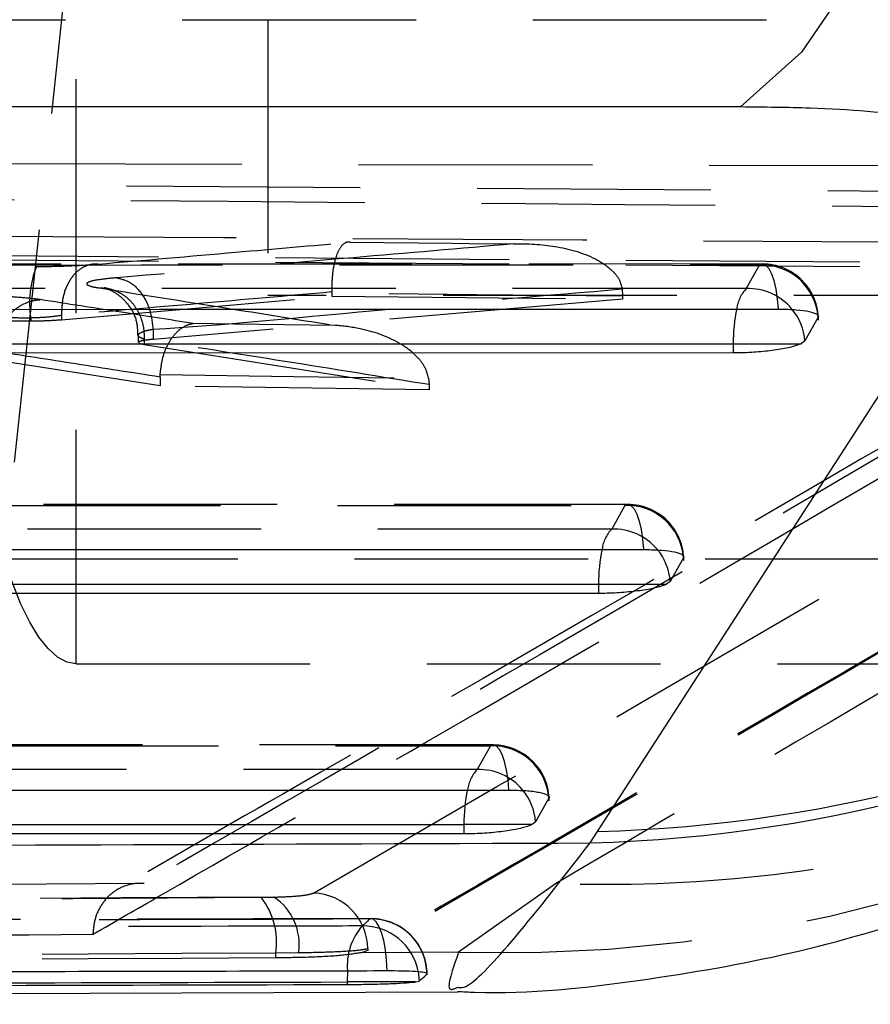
# Model space of a CAD drawing. Extents: x 50 to 374, y 9 to 288.
# Tile 4 of 22: x 92.37 to 96.99, y 9.42 to 14.77. Entities that reach past the tile are written whole.
import ezdxf

# ---------------------------------------------------------------- set-up
doc = ezdxf.new("R2010")
doc.units = 0
doc.linetypes.add('HIDDEN', pattern=[1.905, 1.27, -0.635])
doc.layers.get('0').update_dxf_attribs({"linetype": 'CONTINUOUS'})

msp = doc.modelspace()

# ---------------------------------------------------------------- linework, layer by layer
at = {"color": 7, "linetype": 'HIDDEN'}
for p, q in [((92.6747, 15.5249), (92.2825, 11.8443)), ((92.6756, 11.2736), (92.6756, 15.5236)), ((91.3465, 14.7723), (105.4483, 14.7723)), ((93.7163, 14.7736), (93.7163, 13.2736)), ((86.5895, 14.0029), (101.8626, 13.9699)), ((99.9332, 13.8209), (86.5152, 13.9096)), ((98.837, 13.4404), (87.2162, 13.5261)), ((98.837, 13.4151), (87.2162, 13.5034)), ((96.4036, 13.4452), (80.7861, 13.4428)), ((96.388, 13.4404), (96.316, 13.3118)), ((92.595, 13.1426), (94.0636, 13.2701)), ((101.6538, 13.2736), (93.7163, 13.2736)), ((94.0636, 13.2858), (94.0635, 13.2931)), ((94.0636, 13.2858), (94.0636, 13.2701)), ((94.0636, 13.2701), (95.6438, 13.2543)), ((95.6412, 13.3095), (95.6438, 13.2696)), ((95.6438, 13.2696), (95.6438, 13.2543)), ((95.6438, 13.2543), (93.0926, 13.0357)), ((92.595, 13.1655), (92.595, 13.1653)), ((92.595, 13.1653), (92.595, 13.1426)), ((92.4278, 13.1516), (92.4278, 13.1357)), ((93.0121, 13.0584), (93.0121, 13.0194)), ((93.0926, 13.0912), (93.0926, 13.0912)), ((93.0926, 13.0912), (93.0926, 13.0357)), ((93.0444, 13.0366), (93.0444, 13.0366)), ((93.0444, 13.0366), (93.0444, 13.0085)), ((93.0444, 13.0085), (94.592, 12.7615)), ((93.1309, 12.7826), (92.2344, 12.9222)), ((93.1309, 12.8324), (93.1312, 12.8449)), ((93.1309, 12.8324), (93.1309, 12.7826)), ((94.5894, 12.8241), (94.592, 12.7898)), ((94.592, 12.7898), (94.592, 12.7615)), ((94.592, 12.7615), (93.1309, 12.7826)), ((95.6722, 12.1388), (78.8701, 12.1378)), ((95.6566, 12.1339), (95.5846, 12.0054)), ((92.2825, 11.8443), (100.6742, 11.8443)), ((92.6756, 11.2736), (99.7956, 11.2736)), ((94.9407, 10.8325), (76.9541, 10.8326)), ((94.9252, 10.8276), (94.8532, 10.6991)), ((93.0442, 10.0792), (85.6333, 10.0376)), ((95.2788, 10.078), (94.7528, 9.7068)), ((93.6791, 10.0047), (93.7496, 10.0058)), ((93.8829, 9.7026), (93.7596, 9.7015)), ((93.7596, 9.6757), (93.7596, 9.7015)), ((94.2596, 9.7159), (94.2229, 9.7039)), ((94.7528, 9.7068), (94.2229, 9.7039)), ((94.2596, 9.7249), (94.2596, 9.7159))]:
    msp.add_line(p, q, dxfattribs=at)
at = {"color": 7, "linetype": 'CONTINUOUS'}
for p, q in [((96.285, 14.2982), (83.7263, 14.3005)), ((95.5066, 10.362), (97.509, 13.4629)), ((96.7059, 13.1557), (96.634, 13.0271)), ((96.2447, 13.0122), (96.2447, 12.9618)), ((96.2447, 13.0122), (96.6143, 13.0122)), ((96.634, 13.0271), (96.6143, 13.0122)), ((96.2447, 12.9618), (80.5107, 12.9596)), ((95.9745, 11.8493), (95.9025, 11.7207)), ((95.9025, 11.7207), (95.883, 11.7058)), ((95.5133, 11.7058), (95.5133, 11.6554)), ((95.5133, 11.7058), (95.883, 11.7058)), ((95.5133, 11.6554), (78.5946, 11.6546)), ((95.2431, 10.543), (95.1711, 10.4144)), ((94.7818, 10.3995), (94.7818, 10.3491)), ((95.1516, 10.3995), (94.7818, 10.3995)), ((95.1711, 10.4144), (95.1516, 10.3995)), ((94.7818, 10.3491), (76.6786, 10.3493)), ((95.4675, 10.3001), (95.5066, 10.362)), ((94.1477, 9.5451), (94.1477, 9.5314)), ((94.5188, 9.5451), (94.1477, 9.5451)), ((94.5188, 9.5451), (94.5384, 9.5497)), ((75.0434, 9.4235), (94.7474, 9.4914))]:
    msp.add_line(p, q, dxfattribs=at)
at = {"color": 8, "linetype": 'CONTINUOUS'}
msp.add_line((94.5331, 9.6011), (94.5384, 9.5497), dxfattribs=at)
at = {"color": 7, "linetype": 'CONTINUOUS', "flags": 128}
for points in [[(98.2001, 21.6868), (98.1498, 20.5126), (98.0506, 19.3763), (97.9049, 18.3022), (97.7156, 17.3132), (97.4868, 16.4306), (97.2234, 15.6731), (96.9311, 15.057), (96.616, 14.5954), (96.285, 14.2982)], [(80.8714, 13.1976), (81.4551, 13.1977), (83.7897, 13.198), (93.1284, 13.1995), (96.4889, 13.2001)], [(80.5107, 13.0099), (88.4112, 13.0111), (96.2447, 13.0122)], [(78.9554, 11.8926), (79.539, 11.8926), (81.8737, 11.8928), (91.2124, 11.8934), (95.7574, 11.8936)], [(78.5946, 11.7049), (87.0874, 11.7053), (95.5133, 11.7058)], [(77.0394, 10.5874), (77.623, 10.5874), (79.9577, 10.5874), (89.2963, 10.5873), (95.026, 10.5873)], [(76.6786, 10.3997), (85.7637, 10.3996), (94.7818, 10.3995)]]:
    msp.add_lwpolyline(points, dxfattribs=at)
at = {"color": 7, "linetype": 'HIDDEN', "flags": 128}
for points in [[(94.1635, 13.5634), (94.7176, 13.5578), (94.8098, 13.5568), (95.0508, 13.5543)], [(80.7706, 13.438), (81.3542, 13.438), (83.6889, 13.4384), (93.0276, 13.4398), (96.388, 13.4404)], [(96.388, 13.4404), (96.4048, 13.4452), (96.4216, 13.4387), (96.4377, 13.4209), (96.4525, 13.3925), (96.4654, 13.3547), (96.4761, 13.3088), (96.484, 13.2566), (96.4889, 13.2001)], [(96.316, 13.3118), (95.7324, 13.3117), (93.3977, 13.3114), (84.0591, 13.31), (80.582, 13.3095)], [(95.6438, 13.2696), (94.8507, 13.2778), (94.0636, 13.2858)], [(94.0847, 13.1109), (93.5306, 13.1188), (93.3105, 13.1219)], [(93.1312, 12.8449), (93.8578, 12.8346), (94.5894, 12.8241)], [(78.8546, 12.1329), (79.4382, 12.133), (81.7729, 12.1331), (91.1116, 12.1337), (95.6566, 12.1339)], [(95.6566, 12.1339), (95.6734, 12.1388), (95.6902, 12.1322), (95.7063, 12.1144), (95.7211, 12.0861), (95.734, 12.0483), (95.7446, 12.0024), (95.7525, 11.9502), (95.7574, 11.8936)], [(95.5846, 12.0054), (95.001, 12.0053), (92.6663, 12.0052), (83.3276, 12.0047), (78.666, 12.0045)], [(92.6756, 11.2736), (92.6242, 11.2827), (92.573, 11.3101), (92.5222, 11.3555), (92.4721, 11.4188), (92.4229, 11.4997), (92.3747, 11.5979), (92.3279, 11.7129), (92.2825, 11.8443)], [(76.9386, 10.8277), (77.5222, 10.8277), (79.8569, 10.8277), (89.1956, 10.8277), (94.9252, 10.8276)], [(95.026, 10.5873), (95.0211, 10.6439), (95.0132, 10.6961), (95.0026, 10.742), (94.9896, 10.7798), (94.9748, 10.8081), (94.9588, 10.8259), (94.942, 10.8325), (94.9252, 10.8276)], [(94.8532, 10.6991), (94.2695, 10.6991), (91.9349, 10.6991), (82.5962, 10.6992), (76.75, 10.6993)], [(94.3637, 9.6047), (94.3608, 9.6634), (94.3547, 9.719), (94.3456, 9.7695), (94.3339, 9.8129), (94.3201, 9.8476), (94.3046, 9.8722), (94.288, 9.8858), (94.2711, 9.8879)]]:
    msp.add_lwpolyline(points, dxfattribs=at)
at = {"color": 8, "linetype": 'CONTINUOUS', "flags": 128}
msp.add_lwpolyline([(94.1492, 9.6048), (94.1491, 9.6027), (94.1477, 9.5451)], dxfattribs=at)
at = {"color": 8, "linetype": 'CONTINUOUS'}
for centre, radius, start, end in [((95.2508, 18.2044), 7.9073, 271.57019, 328.1121), ((95.297, 18.2552), 7.8959, 271.52082, 326.93389), ((97.1212, 13.0205), 0.8765, 167.98, 180.5471), ((96.3311, 13.0057), 0.3037, 4.052, 39.9301), ((96.3898, 11.7141), 0.8766, 167.9767, 180.5421), ((95.5996, 11.6993), 0.3036, 4.0445, 39.9232), ((95.6587, 10.4077), 0.8769, 167.9911, 180.5377), ((94.8682, 10.393), 0.3037, 4.042, 40.0985)]:
    msp.add_arc(centre, radius, start, end, dxfattribs=at)
at = {"color": 7, "linetype": 'HIDDEN'}
for centre, radius, start, end in [((92.9586, 13.2338), 0.5372, 158.4993, 188.7994), ((96.3987, 13.1325), 0.3081, 4.3351, 91.9914), ((96.4036, 13.1408), 0.3045, 0, 90.0088), ((96.46, 13.1758), 0.198, 136.6447, 172.0901), ((96.326, 13.002), 0.31, 39.8518, 91.8337), ((95.6673, 11.826), 0.3081, 4.3293, 91.9857), ((95.6722, 11.8343), 0.3045, 0, 90.0033), ((94.9925, 17.7305), 8.0273, 268.28876, 314.55203), ((95.7286, 11.8694), 0.198, 136.6425, 172.0842), ((95.5945, 11.6956), 0.31, 39.8427, 91.8284), ((94.9358, 10.5197), 0.3081, 4.3253, 91.9826), ((94.9407, 10.528), 0.3045, 0, 89.9997), ((95.0105, 10.5567), 0.2121, 137.8447, 170.9244), ((94.8631, 10.3893), 0.3099, 40.0119, 91.8297), ((93.3719, 9.7609), 0.3922, 351.291, 38.4415), ((93.5771, 9.749), 0.3094, 351.3692, 56.108), ((93.9527, 9.7215), 0.3069, 0.6469, 87.7428), ((94.4709, 9.6345), 0.3231, 138.3548, 185.2774), ((94.2334, 9.5442), 0.3051, 10.7562, 90.7331), ((94.2759, 9.5827), 0.3052, 1.3121, 90.9108), ((94.2772, 9.584), 0.3045, 0, 90.1374)]:
    msp.add_arc(centre, radius, start, end, dxfattribs=at)
at = {"color": 7, "linetype": 'CONTINUOUS'}
for points, knots in [([(97.8316, 13.9654), (97.8324, 13.9666), (97.8608, 14.0123), (97.8308, 14.1002), (97.5797, 14.1918), (97.1895, 14.2582), (96.7699, 14.2929), (96.413, 14.2968), (96.285, 14.2982)], [0, 0, 0, 0, 0.00666, 0.251812, 0.497185, 0.631989, 0.86798, 1, 1, 1, 1]), ([(96.4889, 13.2001), (96.4916, 13.2001), (96.5269, 13.2), (96.591, 13.1975), (96.6621, 13.188), (96.7039, 13.1738), (96.7094, 13.162), (96.706, 13.1559), (96.7059, 13.1557)], [0, 0, 0, 0, 0.020333, 0.263989, 0.50763, 0.751282, 0.994925, 1, 1, 1, 1]), ([(96.6143, 13.0122), (96.5983, 13.006), (96.5662, 12.9936), (96.4822, 12.9778), (96.3835, 12.9666), (96.3008, 12.9622), (96.2562, 12.9619), (96.2447, 12.9618)], [0, 0, 0, 0, 0.232184, 0.464457, 0.694604, 0.921069, 1, 1, 1, 1]), ([(94.7458, 9.4933), (94.7771, 9.4919), (95.1099, 9.4767), (95.7203, 9.5432), (96.561, 9.688), (97.3367, 9.914), (98.0391, 10.1927), (98.6404, 10.4952), (99.1367, 10.7941), (99.5379, 11.0717), (99.8632, 11.3226), (100.1346, 11.5508), (100.371, 11.7643), (100.5305, 11.9155), (100.6067, 11.9921), (100.6244, 12.0098)], [0, 0, 0, 0, 0.0111535, 0.1186945, 0.2179605, 0.3171569, 0.409741, 0.4944212, 0.5704833, 0.640445, 0.7094301, 0.7827179, 0.8662356, 0.9690014, 1, 1, 1, 1]), ([(95.7574, 11.8936), (95.7601, 11.8936), (95.7953, 11.8936), (95.8595, 11.891), (95.9305, 11.8816), (95.9725, 11.8673), (95.9779, 11.8556), (95.9746, 11.8494), (95.9745, 11.8493)], [0, 0, 0, 0, 0.019975, 0.263634, 0.507283, 0.750947, 0.994599, 1, 1, 1, 1]), ([(95.883, 11.7058), (95.8669, 11.6996), (95.8349, 11.6871), (95.7509, 11.6714), (95.6522, 11.6602), (95.5695, 11.6558), (95.5248, 11.6555), (95.5133, 11.6554)], [0, 0, 0, 0, 0.2321132, 0.4642945, 0.6943599, 0.9207549, 1, 1, 1, 1]), ([(95.026, 10.5873), (95.0578, 10.5867), (95.1216, 10.5855), (95.1942, 10.5761), (95.2388, 10.5623), (95.2467, 10.5502), (95.2434, 10.5436), (95.2431, 10.543)], [0, 0, 0, 0, 0.243662, 0.487305, 0.730964, 0.974627, 1, 1, 1, 1]), ([(95.1516, 10.3995), (95.1356, 10.3933), (95.1035, 10.3809), (95.0195, 10.3651), (94.9209, 10.3539), (94.8381, 10.3495), (94.7934, 10.3492), (94.7818, 10.3491)], [0, 0, 0, 0, 0.232072, 0.464197, 0.694202, 0.920535, 1, 1, 1, 1]), ([(75.9119, 10.2341), (78.6486, 10.2427), (85.1649, 10.2632), (91.6854, 10.2866), (95.4675, 10.3001)], [0, 0, 0, 0, 0.419975, 1, 1, 1, 1]), ([(94.3637, 9.6047), (94.1698, 9.6042), (93.1975, 9.602), (89.1121, 9.593), (83.1005, 9.5805), (77.8673, 9.5708), (75.7472, 9.5668)], [0, 0, 0, 0, 0.031255, 0.156676, 0.658356, 1, 1, 1, 1]), ([(94.5811, 9.5896), (94.5813, 9.5899), (94.583, 9.5923), (94.5718, 9.5966), (94.523, 9.6014), (94.4506, 9.6043), (94.3912, 9.6046), (94.3637, 9.6047)], [0, 0, 0, 0, 0.0299402, 0.2813255, 0.5326835, 0.7840861, 1, 1, 1, 1]), ([(94.5384, 9.5497), (94.5503, 9.56), (94.5645, 9.5724), (94.5787, 9.5872), (94.5811, 9.5896)], [0, 0, 0, 0, 0.836635, 1, 1, 1, 1]), ([(75.5329, 9.5003), (78.6353, 9.5072), (81.7615, 9.5141), (87.9665, 9.529), (91.069, 9.5371), (94.1477, 9.5451)], [0, 0, 0, 0, 0.5, 0.50383, 1, 1, 1, 1]), ([(75.5329, 9.4847), (78.6353, 9.4918), (84.8403, 9.5061), (91.0452, 9.523), (94.1477, 9.5314)], [0, 0, 0, 0, 0.5, 1, 1, 1, 1]), ([(94.1477, 9.5314), (94.1814, 9.5316), (94.2489, 9.5321), (94.3512, 9.5346), (94.4394, 9.5383), (94.4934, 9.542), (94.5129, 9.5444), (94.5188, 9.5451)], [0, 0, 0, 0, 0.225497, 0.450991, 0.676581, 0.902389, 1, 1, 1, 1])]:
    msp.add_open_spline(points, degree=3, knots=knots, dxfattribs=at)
at = {"color": 7, "linetype": 'HIDDEN'}
for points, knots in [([(87.2575, 13.8297), (87.4585, 13.8283), (88.4634, 13.8217), (92.3387, 13.7954), (96.0129, 13.7664), (98.8832, 13.7437)], [0, 0, 0, 0, 0.051864, 0.259319, 1, 1, 1, 1]), ([(93.9648, 10.0281), (95.0274, 10.6444), (97.1527, 11.877), (99.2791, 13.1419), (100.3423, 13.7743)], [0, 0, 0, 0, 0.500007, 1, 1, 1, 1]), ([(99.2528, 13.7012), (98.2238, 13.0947), (96.1536, 11.8747), (94.0847, 10.68), (93.0442, 10.0792)], [0, 0, 0, 0, 0.497074, 1, 1, 1, 1]), ([(99.0987, 13.6614), (98.969, 13.5839), (97.2702, 12.5684), (95.2031, 11.3756), (93.2683, 10.2612), (92.9007, 10.0495)], [0, 0, 0, 0, 0.062736, 0.821933, 1, 1, 1, 1]), ([(86.559, 13.6302), (86.76, 13.6291), (87.7649, 13.6235), (92.238, 13.598), (96.5104, 13.5691), (99.9788, 13.5455)], [0, 0, 0, 0, 0.044932, 0.224661, 1, 1, 1, 1]), ([(92.7938, 13.4445), (93.043, 13.4659), (93.4996, 13.5053), (93.9561, 13.5453), (94.1635, 13.5634)], [0, 0, 0, 0, 0.54584, 1, 1, 1, 1]), ([(95.0508, 13.5543), (94.7609, 13.5293), (94.0421, 13.4671), (93.3232, 13.4064), (92.8942, 13.3702)], [0, 0, 0, 0, 0.403317, 1, 1, 1, 1]), ([(94.1635, 13.5634), (94.1631, 13.5635), (94.1499, 13.5666), (94.1261, 13.5589), (94.0971, 13.5165), (94.077, 13.4553), (94.0643, 13.3791), (94.0638, 13.3218), (94.0635, 13.2931)], [0, 0, 0, 0, 0.007743, 0.25657, 0.459212, 0.643649, 0.821712, 1, 1, 1, 1]), ([(95.0508, 13.5543), (95.052, 13.5544), (95.1275, 13.5566), (95.2795, 13.5472), (95.4637, 13.4978), (95.5781, 13.4235), (95.6279, 13.3637), (95.6372, 13.3257), (95.6412, 13.3095)], [0, 0, 0, 0, 0.005213, 0.333221, 0.671695, 0.835807, 0.929707, 1, 1, 1, 1]), ([(92.4588, 13.4307), (92.5213, 13.4318), (92.6469, 13.434), (92.7447, 13.441), (92.7938, 13.4445)], [0, 0, 0, 0, 0.497893, 1, 1, 1, 1]), ([(92.7938, 13.4445), (92.7847, 13.4447), (92.7662, 13.4451), (92.7261, 13.4362), (92.6763, 13.4071), (92.6284, 13.3434), (92.5976, 13.2598), (92.5959, 13.1969), (92.595, 13.1655)], [0, 0, 0, 0, 0.084558, 0.17175, 0.378819, 0.585885, 0.792943, 1, 1, 1, 1]), ([(100.6449, 13.471), (99.58, 12.8386), (97.4501, 11.5737), (95.3231, 10.3412), (94.2596, 9.7249)], [0, 0, 0, 0, 0.499999, 1, 1, 1, 1]), ([(100.6449, 13.4696), (99.58, 12.8355), (97.4501, 11.5672), (95.3231, 10.333), (94.2596, 9.7159)], [0, 0, 0, 0, 0.499999, 1, 1, 1, 1]), ([(92.7653, 9.8037), (92.7732, 9.8082), (92.9003, 9.8814), (93.5045, 10.2294), (95.5578, 11.4133), (97.4941, 12.5474), (98.9527, 13.4018)], [0, 0, 0, 0, 0.00383, 0.0617, 0.29318, 1, 1, 1, 1]), ([(92.8942, 13.3702), (92.8681, 13.3677), (92.8006, 13.3613), (92.7459, 13.3501), (92.7253, 13.3364), (92.744, 13.3251), (92.7839, 13.318), (92.7973, 13.3156)], [0, 0, 0, 0, 0.168078, 0.433351, 0.600524, 0.865872, 1, 1, 1, 1]), ([(92.8942, 13.3702), (92.9193, 13.3643), (92.9694, 13.3524), (93.0334, 13.2871), (93.0798, 13.197), (93.0883, 13.1265), (93.0926, 13.0912)], [0, 0, 0, 0, 0.249999, 0.499997, 0.749997, 1, 1, 1, 1]), ([(100.8444, 13.3641), (99.984, 12.8548), (98.1091, 11.745), (96.2725, 10.6633), (95.2788, 10.078)], [0, 0, 0, 0, 0.458903, 1, 1, 1, 1]), ([(92.479, 13.2515), (92.462, 13.2538), (92.4196, 13.2593), (92.3391, 13.2657), (92.2203, 13.2719), (92.1009, 13.2753), (92.0076, 13.2756), (91.9776, 13.2757)], [0, 0, 0, 0, 0.156915, 0.392042, 0.537796, 0.851175, 1, 1, 1, 1]), ([(94.0635, 13.2931), (93.823, 13.272), (93.3335, 13.2291), (92.844, 13.187), (92.595, 13.1655)], [0, 0, 0, 0, 0.491396, 1, 1, 1, 1]), ([(92.7973, 13.3156), (92.8138, 13.3152), (92.847, 13.3145), (92.8948, 13.2992), (92.9386, 13.2741), (92.9767, 13.2392), (93.0076, 13.1962), (93.0298, 13.1467), (93.0434, 13.0928), (93.044, 13.0553), (93.0444, 13.0366)], [0, 0, 0, 0, 0.124999, 0.250003, 0.375001, 0.500004, 0.625001, 0.750003, 0.875002, 1, 1, 1, 1]), ([(92.7973, 13.3156), (93.0519, 13.2755), (93.4811, 13.2079), (93.9102, 13.139), (94.0847, 13.1109)], [0, 0, 0, 0, 0.593419, 1, 1, 1, 1]), ([(92.844, 13.313), (92.8402, 13.3135), (92.8274, 13.3151), (92.8262, 13.3161), (92.8377, 13.3129), (92.8646, 13.3024), (92.9109, 13.2753), (92.9652, 13.2201), (93.0063, 13.1422), (93.0081, 13.0841), (93.0088, 13.058)], [0, 0, 0, 0, 0.053708, 0.180867, 0.271108, 0.357752, 0.473483, 0.64636, 0.841406, 1, 1, 1, 1]), ([(93.0926, 13.0912), (93.0926, 13.0912), (93.4572, 13.1115), (94.3982, 13.2058), (95.2296, 13.2751), (95.6412, 13.3095)], [0, 0, 0, 0, 0.000008, 0.504921, 1, 1, 1, 1]), ([(92.2345, 12.9727), (92.2383, 13.0041), (92.246, 13.0669), (92.2912, 13.1505), (92.3555, 13.214), (92.4164, 13.2418), (92.4582, 13.25), (92.4729, 13.2511), (92.479, 13.2515)], [0, 0, 0, 0, 0.2203978, 0.4407976, 0.6612011, 0.8816252, 0.9508826, 1, 1, 1, 1]), ([(93.3105, 13.1219), (93.1801, 13.1424), (92.903, 13.1859), (92.6258, 13.2288), (92.479, 13.2515)], [0, 0, 0, 0, 0.470232, 1, 1, 1, 1]), ([(92.4278, 13.1516), (92.4277, 13.1516), (92.3967, 13.1512), (92.3328, 13.1515), (92.2449, 13.1575), (92.1855, 13.1664), (92.1597, 13.1725), (92.152, 13.175), (92.152, 13.175)], [0, 0, 0, 0, 0.0001822, 0.2842002, 0.568645, 0.8537747, 0.999817, 1, 1, 1, 1]), ([(92.595, 13.1653), (92.5706, 13.1619), (92.5218, 13.155), (92.4591, 13.1528), (92.4278, 13.1517)], [0, 0, 0, 0, 0.500486, 1, 1, 1, 1]), ([(92.152, 13.1473), (92.1697, 13.1452), (92.205, 13.1409), (92.2871, 13.1368), (92.3647, 13.1353), (92.4119, 13.1356), (92.4278, 13.1357)], [0, 0, 0, 0, 0.285139, 0.570281, 0.855346, 1, 1, 1, 1]), ([(92.4278, 13.1357), (92.4591, 13.1362), (92.5217, 13.1374), (92.5706, 13.1408), (92.595, 13.1426)], [0, 0, 0, 0, 0.500198, 1, 1, 1, 1]), ([(93.1312, 12.8449), (93.1346, 12.8742), (93.1413, 12.9329), (93.1722, 13.011), (93.2156, 13.0742), (93.2634, 13.1101), (93.2964, 13.1202), (93.3098, 13.1218), (93.3105, 13.1219)], [0, 0, 0, 0, 0.19961, 0.398809, 0.608758, 0.840915, 0.991524, 1, 1, 1, 1]), ([(94.5894, 12.8241), (94.585, 12.8414), (94.5746, 12.8825), (94.5245, 12.9496), (94.4104, 13.0369), (94.2547, 13.0907), (94.1329, 13.1079), (94.0857, 13.1109), (94.0847, 13.1109)], [0, 0, 0, 0, 0.075206, 0.178899, 0.366183, 0.755058, 0.994723, 1, 1, 1, 1]), ([(93.0444, 13.0366), (93.0378, 13.039), (93.018, 13.0461), (93.0088, 13.0574), (93.019, 13.071), (93.0461, 13.0823), (93.0796, 13.0887), (93.0926, 13.0912)], [0, 0, 0, 0, 0.13359, 0.399484, 0.567059, 0.832572, 1, 1, 1, 1]), ([(93.0926, 13.0357), (93.0724, 13.0337), (93.032, 13.0296), (93.0198, 13.0244), (93.0137, 13.0219)], [0, 0, 0, 0, 0.500024, 1, 1, 1, 1]), ([(93.0156, 13.0194), (93.0154, 13.0176), (93.0151, 13.0138), (93.0343, 13.0104), (93.0444, 13.0085)], [0, 0, 0, 0, 0.474017, 1, 1, 1, 1]), ([(94.592, 12.7898), (94.3306, 12.832), (93.8148, 12.9152), (93.2989, 12.9965), (93.0444, 13.0366)], [0, 0, 0, 0, 0.5066382, 1, 1, 1, 1]), ([(92.2344, 12.9722), (92.3806, 12.9496), (92.6795, 12.9033), (92.9783, 12.8563), (93.1309, 12.8324)], [0, 0, 0, 0, 0.4893605, 1, 1, 1, 1]), ([(100.1695, 11.5851), (99.8428, 11.3629), (99.1489, 10.8909), (97.9382, 10.4083), (96.6903, 10.1243), (95.7884, 10.0656), (95.3455, 10.0763), (95.2788, 10.078)], [0, 0, 0, 0, 0.227277, 0.4827, 0.745531, 0.961716, 1, 1, 1, 1]), ([(93.0442, 10.0792), (93.0432, 10.0792), (93.037, 10.0798), (92.9992, 10.0818), (92.9352, 10.0707), (92.8605, 10.0255), (92.8067, 9.961), (92.773, 9.8853), (92.7677, 9.8297), (92.7653, 9.8037)], [0, 0, 0, 0, 0.007104, 0.047806, 0.287851, 0.495437, 0.676736, 0.848982, 1, 1, 1, 1]), ([(93.7496, 10.0058), (89.3352, 9.9825), (83.8268, 9.9535), (78.3185, 9.928), (77.2245, 9.923)], [0, 0, 0, 0, 0.801399, 1, 1, 1, 1]), ([(77.357, 9.9217), (80.0773, 9.9346), (85.518, 9.9606), (90.9587, 9.99), (93.6791, 10.0047)], [0, 0, 0, 0, 0.5, 1, 1, 1, 1]), ([(93.7496, 10.0058), (93.7806, 10.0069), (93.8504, 10.0093), (93.9311, 10.0169), (93.9536, 10.0244), (93.9648, 10.0281)], [0, 0, 0, 0, 0.28573, 0.642876, 1, 1, 1, 1]), ([(94.2295, 9.8492), (94.0349, 9.8487), (93.062, 9.8461), (88.9758, 9.8354), (83.918, 9.823), (78.6859, 9.811), (76.567, 9.8064), (75.6143, 9.8043)], [0, 0, 0, 0, 0.031358, 0.156791, 0.658521, 0.846461, 1, 1, 1, 1]), ([(75.6541, 9.8477), (75.8487, 9.8481), (76.8216, 9.8499), (80.9078, 9.858), (85.9673, 9.8686), (91.2001, 9.8805), (93.3196, 9.8856), (94.2711, 9.8879)], [0, 0, 0, 0, 0.031355, 0.156776, 0.65846, 0.846671, 1, 1, 1, 1]), ([(94.2764, 9.8886), (93.4223, 9.8865), (87.2168, 9.8714), (81.0114, 9.8593), (75.6601, 9.8489)], [0, 0, 0, 0, 0.137649, 1, 1, 1, 1]), ([(94.2711, 9.8879), (94.2631, 9.8798), (94.2492, 9.8658), (94.2354, 9.8542), (94.2295, 9.8492)], [0, 0, 0, 0, 0.5754853, 1, 1, 1, 1]), ([(78.3117, 9.7237), (78.3174, 9.7238), (79.1013, 9.7279), (82.9984, 9.7479), (87.8105, 9.7745), (91.8444, 9.7983), (92.7653, 9.8037)], [0, 0, 0, 0, 0.001184, 0.162719, 0.808857, 1, 1, 1, 1]), ([(93.7596, 9.7015), (91.0393, 9.6868), (85.5986, 9.6573), (80.1581, 9.6313), (77.4378, 9.6183)], [0, 0, 0, 0, 0.5, 1, 1, 1, 1]), ([(94.2229, 9.7039), (94.1878, 9.6983), (94.1174, 9.687), (93.9453, 9.678), (93.8152, 9.6764), (93.7596, 9.6757)], [0, 0, 0, 0, 0.364125, 0.728281, 1, 1, 1, 1]), ([(94.2596, 9.7249), (94.2399, 9.7212), (94.2006, 9.7137), (94.0594, 9.7061), (93.9372, 9.7036), (93.8829, 9.7026)], [0, 0, 0, 0, 0.356833, 0.714025, 1, 1, 1, 1]), ([(94.7528, 9.7068), (94.7197, 9.6137), (94.6733, 9.4827), (94.7307, 9.5084), (94.7472, 9.5158)], [0, 0, 0, 0, 0.711358, 1, 1, 1, 1]), ([(93.7596, 9.6757), (91.0393, 9.6613), (85.5986, 9.6324), (80.1581, 9.6069), (77.4378, 9.5942)], [0, 0, 0, 0, 0.5, 1, 1, 1, 1])]:
    msp.add_open_spline(points, degree=3, knots=knots, dxfattribs=at)
at = {"color": 8, "linetype": 'CONTINUOUS'}
msp.add_open_spline([(94.7472, 9.5158), (94.7628, 9.5134), (94.8054, 9.5069), (95.0359, 9.7455), (95.3236, 10.1153), (95.4675, 10.3001)], degree=3, knots=[0, 0, 0, 0, 0.224679, 0.612344, 1, 1, 1, 1], dxfattribs=at)

doc.saveas('drawing.dxf')
